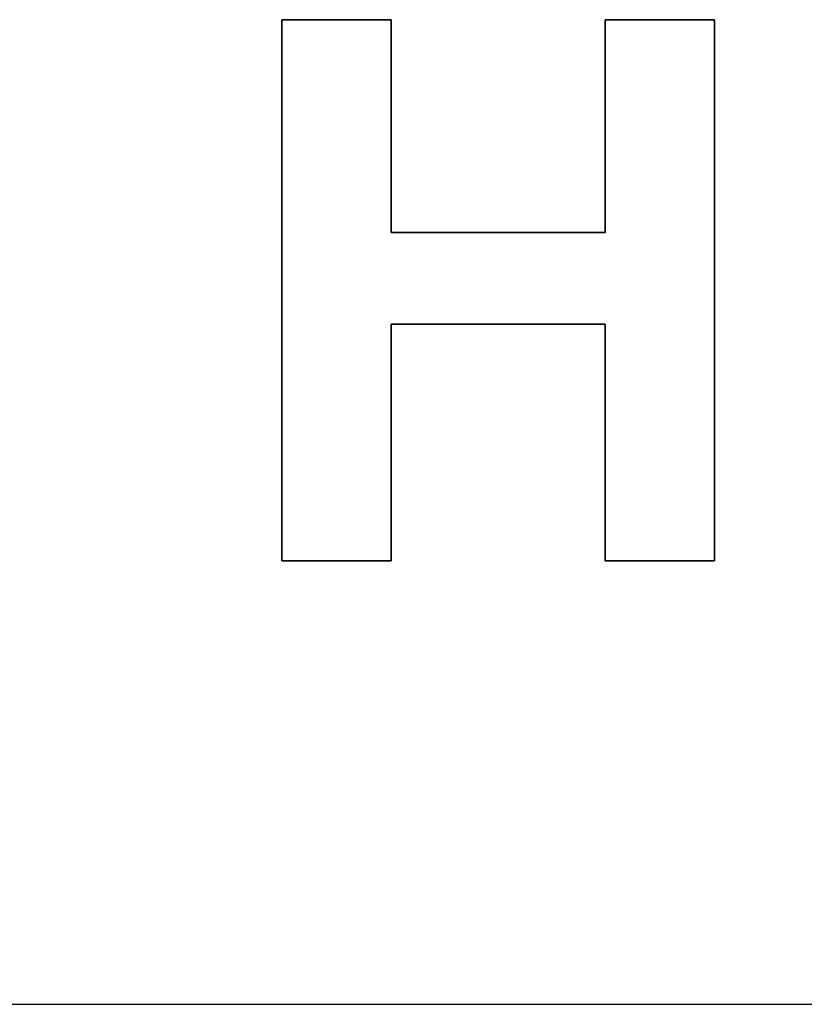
# Model space of a CAD drawing. Extents: x -4.2 to 4.1, y -6.8 to 5.8.
# Tile 79 of 214: x -1.929 to -1.748, y -4.227 to -4. Entities that reach past the tile are written whole.
import ezdxf

# ---------------------------------------------------------------- set-up
doc = ezdxf.new("R2010")
doc.units = 0
doc.layers.get('0').update_dxf_attribs({"linetype": 'CONTINUOUS'})

# ---------------------------------------------------------------- blocks, each defined once
blk = doc.blocks.new('*U1')
for p, q in [((-1.86853, -4.12462, 4.435), (-1.86853, -3.99962, 4.435)), ((-1.86853, -3.99962, 4.435), (-1.84328, -3.99962, 4.435)), ((-1.86853, -3.99962, 4.4349), (-1.86853, -4.12462, 4.4349)), ((-1.84328, -3.99962, 4.4349), (-1.86853, -3.99962, 4.4349)), ((-1.84328, -3.99962, 4.435), (-1.84328, -4.04878, 4.435)), ((-1.84328, -4.04878, 4.4349), (-1.84328, -3.99962, 4.4349)), ((-1.79383, -4.04878, 4.435), (-1.79383, -3.99962, 4.435)), ((-1.79383, -3.99962, 4.435), (-1.76859, -3.99962, 4.435)), ((-1.79383, -3.99962, 4.4349), (-1.79383, -4.04878, 4.4349)), ((-1.76859, -3.99962, 4.4349), (-1.79383, -3.99962, 4.4349)), ((-1.76859, -3.99962, 4.435), (-1.76859, -4.12462, 4.435)), ((-1.76859, -4.12462, 4.4349), (-1.76859, -3.99962, 4.4349)), ((-1.84328, -4.04878, 4.435), (-1.79383, -4.04878, 4.435)), ((-1.79383, -4.04878, 4.4349), (-1.84328, -4.04878, 4.4349)), ((-1.84328, -4.06994, 4.435), (-1.84328, -4.12462, 4.435)), ((-1.79383, -4.06994, 4.435), (-1.84328, -4.06994, 4.435)), ((-1.84328, -4.12462, 4.4349), (-1.84328, -4.06994, 4.4349)), ((-1.84328, -4.06994, 4.4349), (-1.79383, -4.06994, 4.4349)), ((-1.79383, -4.12462, 4.435), (-1.79383, -4.06994, 4.435)), ((-1.79383, -4.06994, 4.4349), (-1.79383, -4.12462, 4.4349)), ((-1.84328, -4.12462, 4.435), (-1.86853, -4.12462, 4.435)), ((-1.86853, -4.12462, 4.4349), (-1.84328, -4.12462, 4.4349)), ((-1.76859, -4.12462, 4.435), (-1.79383, -4.12462, 4.435)), ((-1.79383, -4.12462, 4.4349), (-1.76859, -4.12462, 4.4349)), ((-3.0075, -4.227, 4.435), (0.7425, -4.227, 4.435)), ((-3.0075, -4.227, 4.4349), (0.7425, -4.227, 4.4349))]:
    blk.add_line(p, q)
at = {"extrusion": (0, -1, 0)}
for p, q in [((-1.86853, -3.99962, 4.435), (-1.84328, -3.99962, 4.435)), ((-1.86853, -3.99962, 4.435), (-1.86853, -3.99962, 4.4349)), ((-1.84328, -3.99962, 4.4349), (-1.86853, -3.99962, 4.4349)), ((-1.84328, -3.99962, 4.435), (-1.84328, -3.99962, 4.4349)), ((-1.79383, -3.99962, 4.435), (-1.76859, -3.99962, 4.435)), ((-1.79383, -3.99962, 4.435), (-1.79383, -3.99962, 4.4349)), ((-1.76859, -3.99962, 4.4349), (-1.79383, -3.99962, 4.4349)), ((-1.76859, -3.99962, 4.435), (-1.76859, -3.99962, 4.4349)), ((-1.84328, -4.04878, 4.435), (-1.79383, -4.04878, 4.435)), ((-1.84328, -4.04878, 4.435), (-1.84328, -4.04878, 4.4349)), ((-1.79383, -4.04878, 4.4349), (-1.84328, -4.04878, 4.4349)), ((-1.79383, -4.04878, 4.435), (-1.79383, -4.04878, 4.4349)), ((-3.0075, -4.227, 4.4349), (0.7425, -4.227, 4.4349)), ((-3.0075, -4.227, 4.435), (0.7425, -4.227, 4.435))]:
    blk.add_line(p, q, dxfattribs=at)
at = {"extrusion": (1, 0, 0)}
for p, q in [((-1.86853, -4.12462, 4.435), (-1.86853, -3.99962, 4.435)), ((-1.86853, -3.99962, 4.435), (-1.86853, -3.99962, 4.4349)), ((-1.86853, -3.99962, 4.4349), (-1.86853, -4.12462, 4.4349)), ((-1.79383, -4.04878, 4.435), (-1.79383, -3.99962, 4.435)), ((-1.79383, -3.99962, 4.435), (-1.79383, -3.99962, 4.4349)), ((-1.79383, -3.99962, 4.4349), (-1.79383, -4.04878, 4.4349)), ((-1.79383, -4.04878, 4.435), (-1.79383, -4.04878, 4.4349)), ((-1.79383, -4.12462, 4.435), (-1.79383, -4.06994, 4.435)), ((-1.79383, -4.06994, 4.435), (-1.79383, -4.06994, 4.4349)), ((-1.79383, -4.06994, 4.4349), (-1.79383, -4.12462, 4.4349)), ((-1.86853, -4.12462, 4.435), (-1.86853, -4.12462, 4.4349)), ((-1.79383, -4.12462, 4.435), (-1.79383, -4.12462, 4.4349))]:
    blk.add_line(p, q, dxfattribs=at)
at = {"extrusion": (-1, 0, 0)}
for p, q in [((-1.84328, -3.99962, 4.435), (-1.84328, -4.04878, 4.435)), ((-1.84328, -3.99962, 4.435), (-1.84328, -3.99962, 4.4349)), ((-1.84328, -4.04878, 4.4349), (-1.84328, -3.99962, 4.4349)), ((-1.76859, -3.99962, 4.435), (-1.76859, -4.12462, 4.435)), ((-1.76859, -3.99962, 4.435), (-1.76859, -3.99962, 4.4349)), ((-1.76859, -4.12462, 4.4349), (-1.76859, -3.99962, 4.4349)), ((-1.84328, -4.04878, 4.435), (-1.84328, -4.04878, 4.4349)), ((-1.84328, -4.06994, 4.435), (-1.84328, -4.12462, 4.435)), ((-1.84328, -4.06994, 4.435), (-1.84328, -4.06994, 4.4349)), ((-1.84328, -4.12462, 4.4349), (-1.84328, -4.06994, 4.4349)), ((-1.84328, -4.12462, 4.435), (-1.84328, -4.12462, 4.4349)), ((-1.76859, -4.12462, 4.435), (-1.76859, -4.12462, 4.4349))]:
    blk.add_line(p, q, dxfattribs=at)
at = {"extrusion": (0, 1, 0)}
for p, q in [((-1.79383, -4.06994, 4.435), (-1.84328, -4.06994, 4.435)), ((-1.84328, -4.06994, 4.435), (-1.84328, -4.06994, 4.4349)), ((-1.84328, -4.06994, 4.4349), (-1.79383, -4.06994, 4.4349)), ((-1.79383, -4.06994, 4.435), (-1.79383, -4.06994, 4.4349)), ((-1.84328, -4.12462, 4.435), (-1.86853, -4.12462, 4.435)), ((-1.86853, -4.12462, 4.435), (-1.86853, -4.12462, 4.4349)), ((-1.86853, -4.12462, 4.4349), (-1.84328, -4.12462, 4.4349)), ((-1.84328, -4.12462, 4.435), (-1.84328, -4.12462, 4.4349)), ((-1.76859, -4.12462, 4.435), (-1.79383, -4.12462, 4.435)), ((-1.79383, -4.12462, 4.435), (-1.79383, -4.12462, 4.4349)), ((-1.79383, -4.12462, 4.4349), (-1.76859, -4.12462, 4.4349)), ((-1.76859, -4.12462, 4.435), (-1.76859, -4.12462, 4.4349))]:
    blk.add_line(p, q, dxfattribs=at)

msp = doc.modelspace()

# ---------------------------------------------------------------- block references
msp.add_blockref('*U1', (0, 0))

doc.saveas('drawing.dxf')
